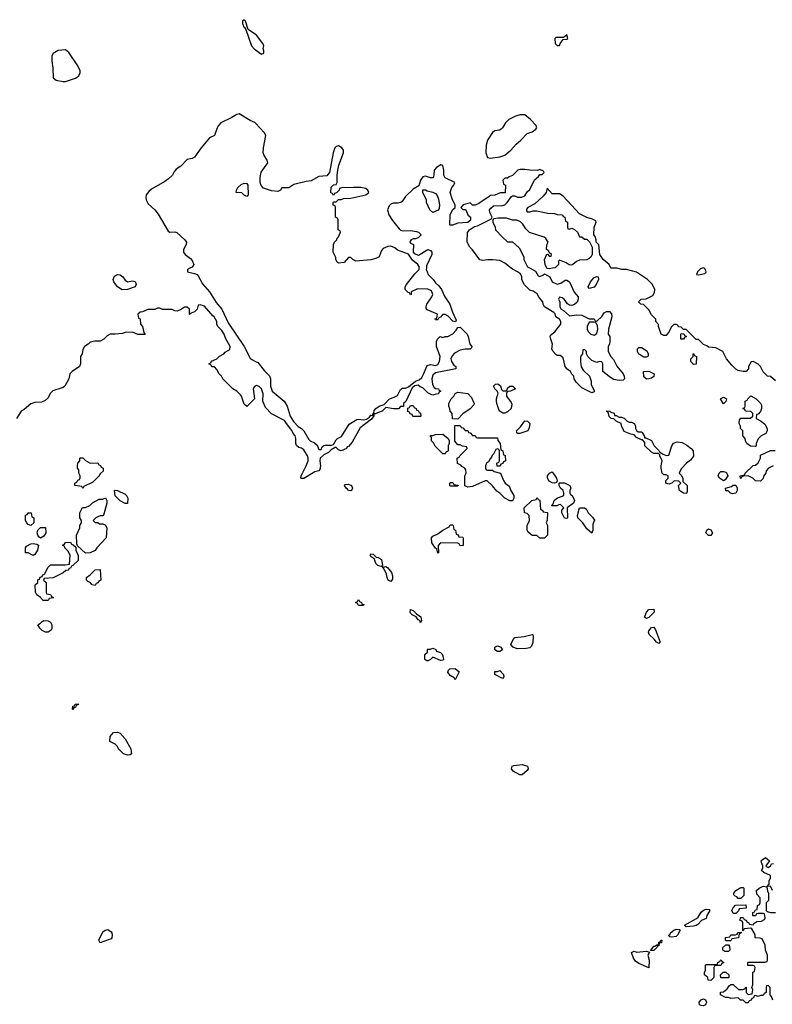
# Model space of a CAD drawing. Header units: inches. Extents: x 2601469 to 2753575, y 449403 to 582909.
# Tile 227 of 256: x 2658101 to 2664164, y 494074 to 502001. Entities that reach past the tile are written whole.
import ezdxf

# ---------------------------------------------------------------- set-up
doc = ezdxf.new("R2010")
doc.units = ezdxf.units.IN
doc.header["$MEASUREMENT"] = 0
for name, color, linetype in [('C6459', 7, 'Continuous'), ('C6469', 7, 'Continuous'), ('C6550', 7, 'Continuous'), ('C6560', 7, 'Continuous')]:
    doc.layers.add(name, color=color, linetype=linetype)

msp = doc.modelspace()

# ---------------------------------------------------------------- linework, layer by layer
at = {"layer": 'C6459', "color": 4, "elevation": 16}
for points in [[(2659472, 500000), (2659452, 499990), (2659452, 499970), (2659510, 499958), (2659530, 499950.5), (2659539.2, 499939.2), (2659573.5, 499873.5), (2659630, 499810.7), (2659685.1, 499725.1), (2659730, 499670.8), (2659781.4, 499561.4), (2659910, 499370.6), (2659957.1, 499277.1), (2659970, 499264.9), (2660000, 499250.4)], [(2660000, 499051.6), (2659991.6, 499048.4), (2659982, 499030), (2659991.6, 498948.4), (2659930, 498886), (2659910, 498906), (2659889.1, 498969.1), (2659880.2, 498980.2), (2659849.1, 499009.1), (2659818, 499030), (2659738, 499110), (2659728, 499130), (2659708, 499150), (2659690, 499186), (2659670, 499206), (2659650, 499206), (2659642, 499222), (2659627.3, 499227.3), (2659627.3, 499232.7), (2659642, 499238), (2659647.3, 499252.7), (2659690, 499272), (2659710, 499292), (2659746, 499310), (2659756.4, 499323.6), (2659794.6, 499345.4), (2659798, 499370), (2659758, 499438), (2659748.7, 499470), (2659730, 499498), (2659698, 499530), (2659688, 499550), (2659688, 499570), (2659668, 499610), (2659657.2, 499617.2), (2659590, 499694), (2659554, 499706), (2659538, 499702), (2659532, 499670), (2659510, 499648), (2659482, 499638), (2659470, 499628), (2659468, 499670), (2659450, 499688), (2659430, 499688), (2659395.3, 499664.7), (2659370, 499655.3), (2659350, 499658), (2659330, 499668), (2659252.7, 499667.3), (2659230, 499678), (2659210, 499678), (2659190, 499668), (2659132.7, 499667.3), (2659091.6, 499648.4), (2659072.7, 499647.3), (2659054, 499630), (2659058, 499598), (2659071.6, 499591.6), (2659074, 499550), (2659091.6, 499531.6), (2659102, 499482), (2659112.7, 499467.3), (2659052.7, 499467.3), (2659010, 499486), (2658950, 499482), (2658930, 499475.3), (2658870, 499469), (2658830, 499469), (2658804.5, 499455.5), (2658778, 499430), (2658750, 499413.2), (2658706, 499414), (2658670, 499406), (2658654, 499390), (2658622, 499370), (2658610, 499346), (2658604.7, 499310), (2658592, 499290), (2658591.3, 499230), (2658582.8, 499210), (2658524.7, 499170), (2658504.7, 499150), (2658496, 499110), (2658464.7, 499050), (2658450, 499039), (2658366.8, 499013.2), (2658347.5, 498992.5), (2658330, 498958), (2658305.4, 498934.6), (2658276.9, 498923.1), (2658222, 498918), (2658190, 498908.7), (2658136.8, 498863.2), (2658112, 498850), (2658076, 498790)]]:
    msp.add_lwpolyline(points, dxfattribs=at)
at = {"layer": 'C6459', "color": 4}
for points, elevation in [([(2658970, 499891), (2659010, 499899.1), (2659032.2, 499892.2), (2659040.7, 499870), (2659031, 499850), (2658970, 499829.2), (2658926.8, 499826.8), (2658888.7, 499850), (2658859, 499890), (2658854, 499910), (2658863.7, 499936.3), (2658890, 499950.8), (2658910, 499946.8), (2658931, 499930), (2658950, 499904.7)], 12), ([(2658670, 498432), (2658730, 498434), (2658738, 498418), (2658752.7, 498412.7), (2658758, 498398), (2658774, 498390), (2658772.7, 498367.3), (2658750, 498346), (2658736.9, 498323.1), (2658690, 498278), (2658618, 498242), (2658610, 498226), (2658602, 498242), (2658546, 498250), (2658546, 498270), (2658562, 498278), (2658570, 498294), (2658582, 498298), (2658587.3, 498312.7), (2658588, 498330), (2658578, 498350), (2658576.4, 498376.4), (2658566, 498390), (2658566, 498410), (2658568.4, 498431.6), (2658586, 498450), (2658586, 498470), (2658590, 498474), (2658610, 498474), (2658631.6, 498451.6)], 16), ([(2658710, 497954), (2658730, 497954), (2658743.6, 497943.6), (2658770, 497942), (2658790, 497934), (2658802, 497910), (2658798, 497830), (2658722, 497750), (2658710, 497728), (2658670, 497708), (2658630, 497706), (2658566, 497766), (2658560.4, 497780.4), (2658558, 497850), (2658586, 497910), (2658586, 497930), (2658598, 497950), (2658598, 497970), (2658586, 497990), (2658586, 498030), (2658607.3, 498072.7), (2658630, 498074), (2658666, 498090), (2658688.4, 498111.6), (2658740.4, 498139.6), (2658770, 498142), (2658791.6, 498151.6), (2658802, 498130), (2658802, 498110), (2658779.6, 498020.4), (2658772.7, 498007.3), (2658750, 498006), (2658730, 497998), (2658714, 497990), (2658694, 497970)], 16), ([(2658950, 498106), (2658910, 498128), (2658868.9, 498168.9), (2658866, 498210), (2658870, 498214), (2658890, 498212), (2658950, 498182), (2658962, 498170), (2658972, 498150), (2658970, 498106)], 16), ([(2658190, 497928), (2658170, 497938), (2658158, 497950), (2658148.7, 497970), (2658148, 498012), (2658162, 498018), (2658170, 498032), (2658194, 498030), (2658198, 497998), (2658214, 497990), (2658214, 497950)], 16), ([(2658270, 497828), (2658256.4, 497836.4), (2658248, 497850), (2658242, 497870), (2658246, 497890), (2658270, 497914), (2658310, 497914), (2658312, 497870), (2658296.9, 497843.1)], 16), ([(2658210, 497688), (2658170, 497708), (2658148, 497710), (2658148, 497750), (2658156.4, 497763.6), (2658190, 497782), (2658210, 497784.7), (2658239.6, 497779.6), (2658252, 497770), (2658244.7, 497730), (2658223.6, 497696.4)], 16), ([(2658290, 497326), (2658268.4, 497348.4), (2658238, 497370), (2658228.4, 497391.6), (2658226, 497450), (2658246, 497470), (2658247.3, 497492.7), (2658262, 497498), (2658267.3, 497512.7), (2658282, 497518), (2658288, 497532), (2658302, 497538), (2658330, 497594), (2658348.4, 497611.6), (2658467.3, 497612.7), (2658502, 497618), (2658508, 497690), (2658490, 497726), (2658466, 497750), (2658462, 497762), (2658446, 497770), (2658462, 497778), (2658470, 497792), (2658510, 497794), (2658518, 497778), (2658532.7, 497772.7), (2658554, 497754), (2658554, 497730), (2658572.7, 497687.3), (2658571.6, 497648.4), (2658530, 497606), (2658518, 497602), (2658510, 497586), (2658498, 497582), (2658494, 497570), (2658472.7, 497567.3), (2658451.6, 497548.4), (2658370, 497508), (2658298, 497502), (2658294, 497490), (2658314, 497470), (2658314, 497390), (2658318, 497378), (2658350, 497374), (2658358, 497358), (2658374, 497350), (2658370, 497346), (2658338, 497342), (2658330, 497326)], 16), ([(2658710, 497446), (2658686, 497450), (2658668.7, 497468.7), (2658650, 497478), (2658638, 497490), (2658638, 497510), (2658668.4, 497531.6), (2658710, 497572), (2658750, 497574), (2658754, 497490), (2658738, 497482), (2658732.7, 497467.3), (2658718, 497462)], 16), ([(2658310, 497069), (2658283.2, 497083.2), (2658263.1, 497103.1), (2658246, 497130), (2658270, 497142), (2658283.1, 497156.9), (2658296.4, 497163.6), (2658330, 497161), (2658350, 497151.3), (2658358.8, 497130), (2658361, 497099), (2658354.4, 497085.6), (2658330, 497069)], 16), ([(2658530, 496448), (2658526, 496450), (2658530, 496474), (2658542, 496478), (2658548.4, 496491.6), (2658574, 496494), (2658570, 496486), (2658558, 496482), (2658550, 496466), (2658538, 496462)], 16), ([(2658970, 496079), (2658938, 496090), (2658898, 496130), (2658888, 496150), (2658870, 496168), (2658828, 496190), (2658828.7, 496230), (2658858, 496262), (2658890, 496264.7), (2658910, 496258), (2658950.6, 496210.6), (2658996, 496130), (2659002, 496090), (2658990, 496082)], 16), ([(2658750, 494568), (2658738, 494590), (2658770, 494658), (2658790, 494671.3), (2658810, 494676), (2658838, 494658), (2658844.7, 494650), (2658846, 494630), (2658844.7, 494610), (2658838.8, 494601.2)], 16)]:
    msp.add_lwpolyline(points, close=True, dxfattribs=dict(at, elevation=elevation))
at = {"layer": 'C6469', "color": 4, "elevation": 16}
for points in [[(2661377.2, 500000), (2661376, 499990), (2661382.8, 499970), (2661391, 499950), (2661430.7, 499910.7), (2661450, 499882), (2661478, 499858), (2661498, 499830), (2661526, 499770), (2661566, 499710), (2661586.8, 499646.8), (2661616.9, 499583.1), (2661612, 499568), (2661590, 499575.3), (2661553.2, 499613.2), (2661530, 499628), (2661510, 499628), (2661490, 499606), (2661478, 499602), (2661470, 499586), (2661450, 499586), (2661448, 499592), (2661462, 499598), (2661466, 499630), (2661384.7, 499664.7), (2661376.4, 499676.4), (2661375.3, 499690), (2661382, 499710), (2661421.2, 499770), (2661429, 499790), (2661418, 499818), (2661390, 499832.7), (2661306.4, 499833.6), (2661254, 499810), (2661254, 499790), (2661250, 499786), (2661242, 499802), (2661230, 499806), (2661206, 499830), (2661206, 499850), (2661218, 499870), (2661284.2, 499955.8), (2661319, 499990), (2661320.5, 500000)], [(2662213.4, 500000), (2662256.9, 499976.9), (2662278, 499938), (2662290, 499934), (2662316.4, 499943.6), (2662330, 499954), (2662371.1, 499931.1), (2662392, 499890), (2662430, 499871.3), (2662460.2, 499879.8), (2662496.4, 499903.6), (2662510, 499904.7), (2662530, 499892), (2662568.5, 499808.5), (2662598.8, 499770), (2662600.7, 499750), (2662592.5, 499727.5), (2662570.5, 499709.5), (2662550, 499701.2), (2662530, 499702), (2662513.2, 499713.2), (2662488, 499750), (2662470, 499762), (2662450, 499766), (2662442, 499750), (2662452, 499730), (2662451.3, 499690), (2662462, 499670), (2662481, 499661), (2662530, 499618), (2662590, 499624.7), (2662630, 499621), (2662690, 499592), (2662730, 499592), (2662738, 499578), (2662750, 499574), (2662790, 499612), (2662810, 499642), (2662828.7, 499651.3), (2662851.6, 499651.6), (2662870, 499634), (2662871, 499610), (2662844.7, 499510), (2662842, 499470), (2662854, 499450), (2662854, 499410), (2662851.6, 499388.4), (2662842, 499370), (2662842, 499330), (2662862, 499290), (2662885.4, 499265.4), (2662911.1, 499211.1), (2662962, 499150), (2662972, 499130), (2662974, 499110), (2662962, 499098), (2662930, 499095.3), (2662885.2, 499105.2), (2662850, 499128), (2662798, 499170), (2662798, 499230), (2662790, 499246), (2662770, 499248), (2662750, 499242), (2662710, 499258), (2662678, 499290), (2662666, 499310), (2662666, 499330), (2662650, 499346), (2662638, 499342), (2662634, 499310), (2662623.6, 499296.4), (2662619.6, 499280.4), (2662618, 499250), (2662625.4, 499205.4), (2662639.6, 499179.6), (2662690.9, 499130.9), (2662704.7, 499090), (2662705.4, 499065.4), (2662730, 499014), (2662730, 499006), (2662710, 498998), (2662630, 499038), (2662583.1, 499083.1), (2662568, 499110), (2662566, 499130), (2662550, 499146), (2662538, 499170), (2662509.3, 499189.3), (2662495.3, 499210), (2662479, 499279), (2662456.4, 499296.4), (2662430, 499298), (2662423.1, 499303.1), (2662398, 499330), (2662388.9, 499348.9), (2662393.2, 499390), (2662379, 499430), (2662375.3, 499450), (2662378, 499462), (2662412, 499488), (2662459.3, 499550), (2662461.2, 499570), (2662449.4, 499589.4), (2662419, 499610), (2662413.6, 499633.6), (2662404.7, 499644.7), (2662328.9, 499688.9), (2662318, 499710), (2662315.3, 499730), (2662284.7, 499764.7), (2662270, 499795.3), (2662236.5, 499816.5), (2662210, 499824), (2662167, 499867), (2662146.8, 499906.8), (2662145.2, 499930), (2662135.5, 499955.5), (2662112.5, 499972.5), (2662070, 499993.2), (2662061.5, 500000)], [(2662392.7, 500000), (2662370, 499995.3), (2662350, 499998), (2662349, 500000)], [(2664190, 499094), (2664150, 499128), (2664126, 499130), (2664090, 499166), (2664068.9, 499208.9), (2664048.9, 499228.9), (2664010, 499248), (2663992.7, 499247.3), (2663972, 499210), (2663972, 499190), (2663954, 499170), (2663930, 499168.7), (2663890, 499178), (2663870, 499188.7), (2663838.6, 499218.6), (2663794, 499270), (2663766, 499330), (2663710, 499358), (2663650, 499366), (2663636.4, 499376.4), (2663610, 499386), (2663570, 499426), (2663550, 499426), (2663470, 499506), (2663450, 499506), (2663430, 499526), (2663407.3, 499527.3), (2663402, 499542), (2663390, 499546), (2663370, 499546), (2663350, 499526), (2663334, 499490), (2663310, 499458), (2663290, 499458), (2663270, 499468), (2663248, 499530), (2663247.3, 499547.3), (2663226, 499570), (2663226, 499590), (2663190, 499626), (2663170, 499666), (2663146, 499690), (2663127.3, 499707.3), (2663106, 499710), (2663086, 499730), (2663108.4, 499751.6), (2663147.3, 499752.7), (2663200.4, 499779.6), (2663216.4, 499803.6), (2663218, 499830), (2663198, 499870), (2663158, 499910), (2663069.1, 499969.1), (2662990, 499989), (2662951.1, 499988.9), (2662912.9, 500000)], [(2663598.4, 500000), (2663585.1, 499994.9), (2663561, 499970), (2663554, 499950), (2663570, 499947.3), (2663621.5, 499958.5), (2663631.8, 499968.2), (2663626.6, 499990), (2663615.1, 500000)], [(2660000, 499250.4), (2660020.5, 499240.5), (2660070, 499178), (2660113.7, 499133.7), (2660122.8, 499110), (2660122, 499050), (2660136.3, 499010), (2660231, 498930), (2660254.8, 498890), (2660281, 498810), (2660306, 498766), (2660345.3, 498725.3), (2660371, 498710), (2660390.5, 498690.5), (2660430, 498622), (2660442, 498610), (2660475.3, 498595.3), (2660496.9, 498576.9), (2660510, 498542), (2660530, 498542), (2660538, 498562), (2660550, 498572), (2660564, 498576), (2660610, 498576), (2660630, 498582), (2660650, 498618), (2660662, 498630), (2660694, 498646), (2660756.4, 498743.6), (2660818, 498782), (2660830, 498786), (2660870, 498780.7), (2660895.3, 498784.7), (2660919.3, 498800.7), (2660930, 498816), (2660946, 498814), (2660946, 498826), (2660956.4, 498843.6), (2660955.3, 498850), (2660970, 498871), (2660998, 498890), (2661038, 498902), (2661079, 498950), (2661118.4, 498961.6), (2661144.1, 498975.9), (2661170, 499024.7), (2661186, 499034), (2661210, 499034.8), (2661233.6, 499046.4), (2661289, 499090), (2661319.5, 499100.5), (2661339.5, 499120.5), (2661354, 499146), (2661383.2, 499216.8), (2661410, 499226), (2661450, 499216), (2661470, 499224.7), (2661483.7, 499250), (2661489.3, 499289.3), (2661458, 499370), (2661458, 499410), (2661466, 499430), (2661488.4, 499451.6), (2661510, 499442), (2661528.9, 499451.1), (2661550, 499451.3), (2661590, 499471.3), (2661618.6, 499501.4), (2661630, 499522), (2661650, 499524.7), (2661706, 499470), (2661714.8, 499450), (2661728.5, 499388.5), (2661744, 499370), (2661739.9, 499360.1), (2661730, 499347.3), (2661690, 499349.5), (2661650, 499339.5), (2661604.9, 499315.1), (2661584, 499296), (2661574.8, 499270), (2661578.8, 499250), (2661599.6, 499219.6), (2661614, 499210), (2661614, 499190), (2661450, 499158), (2661430, 499138), (2661421, 499110), (2661425.4, 499065.4), (2661439.6, 499039.6), (2661450, 499032), (2661474, 499030), (2661478, 499018), (2661494, 499010), (2661478, 499002), (2661474, 498990), (2661452.7, 498987.3), (2661430, 498978), (2661420.4, 498980.4), (2661390, 498998), (2661350, 499038), (2661326, 499046), (2661310, 499058), (2661285.4, 499054.6), (2661262.8, 499037.2), (2661212.7, 498927.3), (2661194, 498910), (2661192.7, 498887.3), (2661170, 498886), (2661152, 498868), (2661111.6, 498868.4), (2661050, 498878), (2661022, 498850), (2660982.8, 498837.2), (2660967.3, 498827.3), (2660952.7, 498827.3), (2660952.7, 498812.7), (2660934.4, 498785.6), (2660844.5, 498715.5), (2660779.8, 498600.2), (2660750, 498566), (2660738, 498562), (2660734, 498550), (2660690, 498529), (2660670, 498538), (2660650, 498558), (2660643.6, 498556.4), (2660610, 498538), (2660590, 498515.3), (2660550, 498498), (2660521, 498470), (2660518.8, 498450), (2660524.4, 498410), (2660519, 498381), (2660510.5, 498369.5), (2660478.8, 498361.2), (2660390, 498308), (2660370, 498306), (2660366, 498310), (2660368, 498330), (2660408.7, 498410), (2660424, 498450), (2660425.2, 498470), (2660419.3, 498490), (2660390, 498537.2), (2660371.7, 498551.7), (2660350, 498558), (2660331.8, 498571.8), (2660324.5, 498590), (2660326, 498630), (2660319.3, 498650), (2660303.7, 498670), (2660293.8, 498693.8), (2660249.5, 498749.5), (2660234.8, 498774.8), (2660129.1, 498829.1), (2660080.2, 498880.2), (2660059, 498930), (2660062, 498990), (2660048.7, 499030), (2660030, 499048.7), (2660010, 499055.3), (2660000, 499051.6)], [(2664170, 498408), (2664134, 498390), (2664114, 498370), (2664112, 498350), (2664092.7, 498327.3), (2664091.6, 498308.4), (2664070, 498286), (2664030, 498288), (2664006, 498310), (2663970, 498328), (2663932.7, 498327.3), (2663918, 498322), (2663914, 498310), (2663908, 498308), (2663906, 498330), (2663942, 498338), (2663946, 498350), (2664008.9, 498411.1), (2664030, 498414), (2664050, 498434), (2664068, 498470), (2664070, 498494), (2664150, 498532), (2664187.3, 498532.7)], [(2664166, 494990), (2664150, 495026), (2664122, 495022), (2664138, 495042), (2664139, 495070), (2664149, 495090), (2664148.7, 495110), (2664094.6, 495134.6), (2664078, 495150), (2664088, 495170), (2664088, 495190), (2664076.4, 495216.4), (2664075.3, 495230), (2664082, 495238), (2664110, 495256), (2664142, 495230), (2664111.3, 495190), (2664119.6, 495179.6), (2664130, 495176), (2664148.7, 495190), (2664156.4, 495203.6), (2664172.9, 495207.1)], [(2664167.3, 494107.3), (2664156.4, 494136.4), (2664146, 494150), (2664146, 494210), (2664130, 494226), (2664118, 494222), (2664114, 494210), (2664114, 494170), (2664098, 494162), (2664090, 494146), (2664070, 494146), (2664050, 494138), (2664030, 494146), (2664018, 494142), (2664012.7, 494127.3), (2663998, 494122), (2663992.7, 494107.3), (2663978, 494102), (2663970, 494086), (2663950, 494086), (2663930, 494106), (2663908.4, 494108.4), (2663890, 494126), (2663830, 494122), (2663810, 494129), (2663786, 494130), (2663748, 494150), (2663747.3, 494172.7), (2663770, 494174), (2663800.4, 494199.6), (2663816.4, 494223.6), (2663830, 494234), (2663850, 494234), (2663892.7, 494192.7), (2663927.3, 494192.7), (2663942, 494198), (2663950, 494214), (2663954, 494210), (2663954, 494170), (2663970, 494154), (2664002, 494158), (2664006, 494190), (2663998, 494210), (2664006, 494230), (2664006, 494334), (2664022, 494338), (2664026, 494370), (2664022, 494382), (2664010, 494386), (2663967.3, 494387.3), (2663966, 494410), (2663970, 494414), (2664107.3, 494412.7), (2664122, 494418), (2664126, 494430), (2664126, 494470), (2664108, 494510), (2664106, 494550), (2664082, 494602), (2664067.3, 494607.3), (2664026, 494610), (2664026, 494630), (2664018, 494650), (2664000.4, 494680.4), (2663990, 494688), (2663938, 494682), (2663930, 494666), (2663926, 494666), (2663926, 494730), (2663922, 494742), (2663906, 494750), (2663907.3, 494772.7), (2663930, 494774), (2663938, 494758), (2663952.7, 494752.7), (2663958, 494738), (2663974, 494730), (2663978, 494718), (2664010, 494714), (2664016.4, 494723.6), (2664040.4, 494739.6), (2664076.4, 494743.6), (2664102, 494758), (2664106, 494770), (2664102, 494802), (2664090, 494806), (2664050, 494806), (2664038, 494802), (2664030, 494786), (2664010, 494786), (2664006, 494790), (2664007.3, 494812.7), (2664022, 494818), (2664030, 494834), (2664042, 494838), (2664046, 494870), (2664062, 494878), (2664066, 494890), (2664066, 494930), (2664040.4, 494960.4), (2664038, 494990), (2664058, 495010), (2664090, 495024.7), (2664119.6, 495019.6), (2664125.4, 494985.4), (2664134, 494970), (2664134, 494910), (2664114, 494890), (2664114, 494830), (2664122, 494822), (2664150, 494814), (2664190, 494814)]]:
    msp.add_lwpolyline(points, dxfattribs=at)
for points in [[(2662690, 499838), (2662682, 499850), (2662699, 499890), (2662710, 499904.7), (2662730, 499924.7), (2662750, 499934.8), (2662762, 499930), (2662762.8, 499910), (2662746, 499870), (2662730, 499849)], [(2662730, 499566), (2662690, 499566), (2662672, 499530), (2662672, 499510), (2662682, 499490), (2662702, 499470), (2662730, 499462), (2662750, 499474), (2662758, 499510), (2662756.4, 499536.4), (2662742, 499562)], [(2663450, 499428), (2663428, 499430), (2663426, 499470), (2663430, 499474), (2663452.7, 499472.7), (2663458, 499458), (2663474, 499450), (2663458, 499442)], [(2663130, 499284), (2663090, 499308.7), (2663079, 499330), (2663078, 499350), (2663083.1, 499356.9), (2663090, 499362), (2663110, 499362), (2663154.4, 499334.4), (2663164.7, 499310), (2663163.6, 499296.4), (2663162, 499290), (2663150, 499284)], [(2663530, 499226), (2663508.9, 499248.9), (2663508.9, 499271.1), (2663526, 499290), (2663526, 499310), (2663530, 499314), (2663538, 499298), (2663554, 499290), (2663550, 499228)], [(2663150, 499108), (2663130, 499126), (2663126, 499170), (2663170, 499172), (2663211.3, 499150), (2663210.7, 499129.3), (2663190, 499115.3), (2663170, 499108.7)], [(2661992.7, 499012.7), (2662026, 499014), (2662030, 499034), (2662050, 499051.3), (2662074, 499050), (2662094, 499030), (2662054, 499010), (2662032, 499008), (2662022, 498998), (2662022.8, 498970), (2662059.3, 498919.3), (2662064.9, 498904.9), (2662060.5, 498870), (2662030, 498843.7), (2662010, 498832.3), (2661992.9, 498832.9), (2661969.2, 498849.2), (2661962, 498862), (2661944, 498910), (2661941.2, 498930), (2661941.2, 498950), (2661954.6, 498994.6), (2661948.7, 499010), (2661929, 499030), (2661919, 499050), (2661933.6, 499066.4), (2661952, 499070), (2661974.4, 499054.4), (2661983.6, 499023.6)], [(2661630, 498786), (2661587.3, 498787.3), (2661586, 498830), (2661568.4, 498848.4), (2661567.3, 498867.3), (2661558, 498890), (2661558, 498910), (2661578, 498950), (2661598, 498970), (2661608.7, 498991.3), (2661630, 499002), (2661710, 498991.3), (2661739.8, 498959.8), (2661762, 498910), (2661759.6, 498900.4), (2661730, 498868), (2661671.6, 498828.4)], [(2663770, 498908), (2663748, 498950), (2663770, 498962), (2663794, 498950), (2663790, 498926)], [(2664030, 498566), (2663988.4, 498568.4), (2663958, 498590), (2663948, 498610), (2663946, 498630), (2663926, 498650), (2663926, 498690), (2663908, 498710), (2663907.3, 498727.3), (2663898, 498750), (2663900.4, 498779.6), (2663910, 498794), (2663987.3, 498792.7), (2664006, 498810), (2664006, 498830), (2663990, 498846), (2663948.4, 498848.4), (2663942, 498862), (2663926, 498870), (2663942, 498878), (2663946, 498890), (2663946, 498930), (2663962, 498938), (2663966, 498950), (2663990, 498972), (2664034, 498950), (2664070, 498914), (2664076.9, 498896.9), (2664078, 498870), (2664070, 498846), (2664050, 498826), (2664038, 498822), (2664034, 498790), (2664074, 498770), (2664103.6, 498743.6), (2664122, 498710), (2664122, 498690), (2664111.1, 498668.9), (2664074, 498650), (2664050, 498626), (2664034, 498590), (2664034, 498570)], [(2661330, 498806), (2661267.3, 498807.3), (2661262, 498822), (2661247.3, 498827.3), (2661242, 498842), (2661227.3, 498847.3), (2661227.3, 498872.7), (2661242, 498878), (2661250, 498894), (2661270, 498894), (2661278, 498878), (2661294, 498870), (2661298, 498858), (2661310, 498854), (2661318, 498838), (2661330, 498834), (2661334, 498810)], [(2662894, 498814), (2662906, 498814), (2662930, 498802), (2662950, 498802), (2662970, 498792), (2662994, 498770), (2663010, 498762), (2663030, 498762), (2663051.3, 498751.3), (2663062, 498730), (2663062, 498710), (2663070, 498694), (2663083.6, 498683.6), (2663110, 498682), (2663116.9, 498676.9), (2663134, 498646), (2663134, 498634), (2663146, 498634), (2663190, 498612), (2663212, 498570), (2663254, 498530), (2663258, 498518), (2663283.6, 498503.6), (2663310, 498492), (2663330, 498494), (2663354, 498570), (2663369.2, 498590.8), (2663397.2, 498602.8), (2663438, 498598), (2663476.7, 498576.7), (2663511, 498550), (2663526.8, 498530), (2663530, 498488), (2663506.4, 498453.6), (2663472, 498430), (2663430, 498386), (2663414, 498350), (2663430, 498334), (2663442, 498310), (2663442, 498282), (2663478, 498250), (2663478, 498202), (2663474, 498186), (2663470, 498186), (2663450, 498188.7), (2663415.3, 498210), (2663408, 498250), (2663426, 498270), (2663410, 498286), (2663372.7, 498287.3), (2663354, 498270), (2663330, 498262), (2663306, 498270), (2663306, 498290), (2663326, 498310), (2663326, 498330), (2663310, 498338), (2663290, 498338), (2663278, 498350), (2663268.7, 498390), (2663268.7, 498410), (2663278, 498450), (2663258, 498490), (2663258, 498498), (2663247.3, 498507.3), (2663208.9, 498508.9), (2663190, 498518), (2663138, 498570), (2663136.4, 498596.4), (2663118, 498618), (2663110, 498618), (2663070, 498638), (2663050, 498658), (2663023.1, 498663.1), (2662970, 498686), (2662948, 498730), (2662946, 498750), (2662906, 498770), (2662888, 498788), (2662866, 498790), (2662850, 498806), (2662842, 498842), (2662830, 498846), (2662830, 498852), (2662854, 498850), (2662862, 498842), (2662890, 498832)], [(2661690, 498694), (2661710, 498694), (2661718, 498678), (2661730, 498674), (2661750, 498654), (2661770, 498654), (2661778, 498638), (2661790, 498634), (2661950, 498634), (2661952.7, 498612.7), (2661972, 498590), (2661978, 498538), (2661994, 498530), (2661998, 498498), (2662011.6, 498491.6), (2662014, 498450), (2661998, 498442), (2661992.7, 498427.3), (2661978, 498422), (2661972.7, 498407.3), (2661947.3, 498407.3), (2661946, 498430), (2661962, 498438), (2661966, 498450), (2661966, 498530), (2661962, 498542), (2661950, 498546), (2661938, 498542), (2661918, 498502), (2661906.4, 498493.6), (2661902, 498478), (2661890, 498466), (2661878, 498442), (2661862, 498430), (2661854, 498410), (2661854, 498390), (2661858, 498378), (2661870, 498374), (2661910, 498374), (2661923.6, 498363.6), (2661974, 498350), (2661998, 498290), (2662012, 498270), (2662045.4, 498245.4), (2662058, 498210), (2662082, 498170), (2662082, 498150), (2662070, 498128), (2662050, 498128), (2662008.9, 498148.9), (2661968, 498190), (2661945.6, 498205.6), (2661910, 498248), (2661867.3, 498287.3), (2661850, 498288), (2661750, 498244), (2661710, 498238), (2661687.3, 498247.3), (2661688, 498330), (2661698, 498350), (2661696.4, 498376.4), (2661686, 498390), (2661663.1, 498403.1), (2661654.6, 498414.6), (2661628.9, 498428.9), (2661626, 498470), (2661642, 498478), (2661646, 498490), (2661706, 498550), (2661702, 498562), (2661668.4, 498568.4), (2661650, 498578), (2661630, 498578), (2661607.3, 498607.3), (2661607.3, 498732.7), (2661650, 498734), (2661658, 498718), (2661670, 498714)], [(2662130, 498669.2), (2662108, 498670), (2662104, 498690), (2662135.8, 498724.2), (2662169.4, 498770.6), (2662192, 498770), (2662211.3, 498750), (2662204.7, 498715.3), (2662194, 498690)], [(2661510, 498506), (2661448.9, 498568.9), (2661434.6, 498594.6), (2661418, 498610), (2661418, 498638), (2661410, 498646), (2661410, 498654), (2661430, 498654), (2661450, 498662), (2661510, 498664.7), (2661554, 498630), (2661562, 498610), (2661562, 498590), (2661554, 498570), (2661552.7, 498532.7), (2661550, 498526), (2661538, 498522), (2661530, 498506)], [(2662410, 498269), (2662390, 498273.2), (2662366.3, 498286.3), (2662354, 498310), (2662354, 498330), (2662360.2, 498339.8), (2662369.4, 498350.6), (2662390, 498361), (2662424.9, 498310), (2662432, 498288), (2662424.7, 498275.3)], [(2663770, 498288), (2663738, 498310), (2663729.1, 498329.1), (2663735.3, 498350), (2663750, 498364.7), (2663770, 498364.7), (2663790, 498358), (2663798, 498350), (2663804.7, 498330), (2663783.6, 498296.4)], [(2660770, 498209.2), (2660748.7, 498210), (2660742, 498222), (2660730, 498228.7), (2660718, 498250), (2660722, 498258), (2660750, 498262), (2660774, 498250), (2660782, 498230), (2660774, 498210)], [(2661570, 498246), (2661566, 498250), (2661566, 498270), (2661570, 498274), (2661590, 498274), (2661598, 498258), (2661630, 498254), (2661634, 498250), (2661630, 498246)], [(2662510, 497986), (2662488.9, 497988.9), (2662468, 498030), (2662468, 498052), (2662486, 498070), (2662458, 498098), (2662443.6, 498096.4), (2662427.3, 498087.3), (2662390, 498086), (2662386, 498090), (2662398, 498102), (2662408, 498130), (2662428, 498150), (2662486, 498170), (2662486, 498190), (2662478, 498210), (2662458, 498230), (2662448, 498250), (2662448, 498272), (2662491.1, 498271.1), (2662534, 498250), (2662542, 498230), (2662534, 498210), (2662534, 498190), (2662538, 498178), (2662551.6, 498171.6), (2662571.3, 498131.3), (2662562, 498110), (2662512, 498070), (2662514, 497990)], [(2663843.1, 498183.1), (2663826, 498190), (2663807.3, 498207.3), (2663788.4, 498208.4), (2663786, 498230), (2663836.4, 498243.6), (2663850, 498254), (2663870, 498254), (2663882, 498230), (2663882, 498210), (2663870, 498188.7)], [(2662330, 497826), (2662290, 497828), (2662267.3, 497847.3), (2662228.4, 497848.4), (2662196.4, 497876.4), (2662188, 497890), (2662188.7, 497930), (2662208, 497970), (2662206, 498010), (2662190, 498026), (2662168, 498030), (2662166, 498070), (2662226, 498130), (2662262, 498138), (2662270, 498154), (2662278, 498138), (2662291.6, 498131.6), (2662298, 498058), (2662312.7, 498052.7), (2662318, 498038), (2662350, 498034), (2662354, 498030), (2662351.6, 497971.6), (2662342, 497950), (2662352, 497930), (2662352, 497850)], [(2662710, 497868), (2662670, 497902), (2662638, 497950), (2662598, 497990), (2662595.3, 498010), (2662610, 498072), (2662650, 498072), (2662663.6, 498063.6), (2662682, 498030), (2662716.9, 497996.9), (2662731.6, 497971.6), (2662719.6, 497940.4), (2662718, 497890)], [(2661650, 497766), (2661642, 497782), (2661630, 497786), (2661492, 497788), (2661472.7, 497767.3), (2661474, 497710), (2661470, 497706), (2661462, 497742), (2661450, 497746), (2661422, 497790), (2661418, 497830), (2661430, 497842), (2661470, 497862), (2661510, 497892), (2661562, 497918), (2661570, 497934), (2661590, 497934), (2661594, 497930), (2661598, 497898), (2661611.6, 497891.6), (2661618, 497858), (2661632.7, 497852.7), (2661638, 497838), (2661670, 497834), (2661674, 497830), (2661672.7, 497767.3)], [(2663650, 497848), (2663628.7, 497870), (2663638, 497890), (2663650, 497902), (2663670, 497894), (2663682, 497870), (2663670, 497848)], [(2661010, 497599), (2660986, 497606), (2660970, 497624), (2660958.6, 497658.6), (2660930, 497678), (2660925.2, 497690), (2660930, 497702), (2660950, 497698.8), (2660974, 497674), (2660991.3, 497670), (2661014.6, 497654.6), (2661024.7, 497610), (2661019.8, 497600.2)], [(2661090, 497477.2), (2661069.7, 497489.7), (2661060.9, 497510), (2661056.6, 497536.6), (2661038.6, 497578.6), (2661022, 497598), (2661034, 497594), (2661050, 497598.8), (2661064.7, 497590), (2661096, 497550), (2661104, 497524), (2661104, 497496)], [(2660830, 497286), (2660822, 497302), (2660806, 497310), (2660822, 497318), (2660830, 497334), (2660838, 497318), (2660854, 497310), (2660858, 497298), (2660872.7, 497292.7), (2660870, 497286)], [(2661330, 497146), (2661324, 497164), (2661310, 497169.2), (2661294.6, 497194.6), (2661262, 497210), (2661250, 497222), (2661246.6, 497230), (2661250, 497252), (2661270, 497244.7), (2661296.8, 497216.8), (2661333.7, 497193.7), (2661338, 497162)], [(2663150, 497179), (2663135.3, 497190), (2663150, 497232), (2663170, 497252), (2663210, 497254), (2663212, 497230), (2663170, 497188.7)], [(2662110, 496936), (2662075.3, 496950), (2662059, 496970), (2662076, 497010), (2662090, 497026.8), (2662165.4, 497034.6), (2662230.8, 497050.8), (2662234, 497050), (2662238, 497038), (2662234.4, 496985.6), (2662223.5, 496956.5), (2662210, 496944), (2662182, 496938)], [(2663250, 496978), (2663230, 496988.7), (2663213.2, 497013.2), (2663172.5, 497052.5), (2663166.6, 497070), (2663170, 497082), (2663190, 497106.8), (2663210, 497111), (2663222, 497090), (2663262, 496990)], [(2661950, 496914), (2661930, 496928.7), (2661929.3, 496950), (2661950, 496959.1), (2661972.3, 496952.3), (2661978, 496950), (2661990, 496929), (2661970, 496914)], [(2661490, 496842.7), (2661430, 496868), (2661410, 496848.7), (2661390, 496838), (2661380.4, 496840.4), (2661366, 496850), (2661366, 496890), (2661386, 496910), (2661386, 496930), (2661390, 496934), (2661410, 496934), (2661430, 496942), (2661454, 496930), (2661458, 496918), (2661490, 496906), (2661506, 496890), (2661513.4, 496866.6), (2661514, 496850), (2661510, 496844)], [(2661610, 496686), (2661602, 496702), (2661570, 496722), (2661550, 496748), (2661554.6, 496765.4), (2661565.6, 496774.4), (2661610, 496778), (2661642, 496750)], [(2661990, 496698), (2661930, 496728), (2661930, 496754), (2661950, 496754), (2661970, 496762), (2661998, 496730), (2662002, 496710)], [(2662130, 495921.2), (2662075.3, 495950), (2662062, 495970), (2662068.9, 495991.1), (2662083.2, 495996.8), (2662150, 496005.5), (2662191.8, 495991.8), (2662197.1, 495970), (2662190, 495957.2), (2662150, 495922.7)], [(2663890, 494926), (2663878, 494938), (2663864, 494944), (2663855.3, 494955.3), (2663854, 494970), (2663870, 494990.6), (2663910, 495014.8), (2663930, 495014), (2663934, 495010), (2663934, 494950), (2663910, 494926)], [(2663470, 494698), (2663458, 494710), (2663554.6, 494765.4), (2663565.6, 494774.4), (2663590, 494814.8), (2663610, 494830.7), (2663630, 494838.8), (2663656, 494836), (2663662, 494830), (2663638, 494790), (2663630, 494766), (2663594, 494750), (2663563.6, 494716.4), (2663550, 494708.7), (2663530, 494702)], [(2663850, 494806), (2663838, 494830), (2663848, 494850), (2663868.7, 494871.3), (2663950, 494874), (2663952.7, 494847.3), (2663898, 494842), (2663892.7, 494827.3), (2663870, 494806)], [(2663354, 494614), (2663338, 494618), (2663328.7, 494628.7), (2663341.2, 494638.8), (2663344.5, 494650), (2663370, 494672.2), (2663390, 494679.1), (2663416.9, 494676.9), (2663422, 494670), (2663401, 494630), (2663390, 494619)], [(2663186, 494506), (2663186, 494510), (2663210, 494542), (2663218, 494542), (2663234, 494554), (2663246, 494554), (2663250, 494574), (2663262, 494578), (2663266, 494590), (2663274, 494590), (2663272, 494570), (2663254, 494566), (2663250, 494546), (2663238, 494542), (2663234, 494530), (2663210, 494506)], [(2663790, 494586), (2663786, 494590), (2663787.3, 494612.7), (2663822, 494618), (2663830, 494632), (2663867.3, 494632.7), (2663882, 494638), (2663888.4, 494651.6), (2663914, 494654), (2663910, 494646), (2663898, 494642), (2663891.1, 494608.9), (2663838, 494602), (2663830, 494586)], [(2663170, 494368.7), (2663090, 494402.9), (2663062.5, 494422.5), (2663045.1, 494445.1), (2663030, 494491.3), (2663050, 494500.7), (2663070, 494494), (2663150, 494502), (2663174, 494494), (2663162, 494470), (2663171.6, 494428.4)], [(2663810, 494498), (2663780.4, 494500.4), (2663766, 494510), (2663766, 494530), (2663790, 494554), (2663810, 494554), (2663819.6, 494539.6), (2663822, 494510)], [(2663670, 494266), (2663647.3, 494267.3), (2663646, 494290), (2663618, 494310), (2663618, 494330), (2663626, 494350), (2663626, 494390), (2663630, 494394), (2663710, 494394), (2663722, 494398), (2663726, 494410), (2663742, 494418), (2663746, 494430), (2663751.6, 494431.6), (2663758, 494418), (2663774, 494410), (2663758, 494402), (2663750, 494386), (2663710, 494386), (2663698, 494382), (2663694, 494370), (2663694, 494290)], [(2663810, 494286), (2663748.4, 494288.4), (2663746, 494310), (2663767.3, 494332.7), (2663790, 494334), (2663814, 494310), (2663814, 494290)], [(2663610, 494062.7), (2663590, 494064), (2663578, 494070), (2663575.3, 494090), (2663590, 494111.3), (2663610, 494118.8), (2663624.7, 494110), (2663634, 494090), (2663624.7, 494070)]]:
    msp.add_lwpolyline(points, close=True, dxfattribs=at)
at = {"layer": 'C6550', "color": 4, "elevation": 16}
for points in [[(2660000, 501882.8), (2659942, 501922), (2659921.2, 501990), (2659910, 502001.2), (2659896, 501990), (2659894.8, 501970), (2659910, 501938), (2659916, 501936), (2659922.8, 501922.8), (2659967.7, 501790), (2659990, 501766.8), (2660000, 501759.8)], [(2660000, 501168.1), (2659994.2, 501174.2), (2659958, 501190), (2659870, 501244), (2659850, 501239), (2659810, 501212.7), (2659722.8, 501170), (2659702.8, 501150), (2659691, 501130), (2659670.8, 501069.2), (2659630, 501049), (2659562.8, 500970), (2659510, 500895.3), (2659490, 500884), (2659450, 500875.3), (2659398.4, 500821.6), (2659362.5, 500797.5), (2659344.5, 500775.5), (2659331.3, 500750), (2659299.9, 500720.1), (2659270, 500697.2), (2659162.6, 500637.4), (2659141.5, 500618.5), (2659120.4, 500590), (2659117, 500570), (2659121.1, 500550), (2659137.4, 500517.4), (2659190.2, 500470.2), (2659215.8, 500435.8), (2659298, 500298), (2659310, 500290.5), (2659350, 500294), (2659367.5, 500287.5), (2659431.3, 500230), (2659444.7, 500210), (2659441, 500190), (2659420.7, 500150), (2659422, 500130), (2659434.8, 500110), (2659477.6, 500077.6), (2659490, 500062.8), (2659503, 500030), (2659490, 500009), (2659472, 500000)]]:
    msp.add_lwpolyline(points, dxfattribs=at)
for points in [[(2658470, 501759), (2658410, 501754), (2658370.9, 501729.1), (2658361, 501710), (2658358.8, 501670), (2658367.3, 501610), (2658370, 501534), (2658394.4, 501514.4), (2658450, 501502.8), (2658470, 501504), (2658550, 501530.8), (2658574.2, 501545.8), (2658589.2, 501570), (2658589.2, 501590), (2658569.3, 501630), (2658498, 501738)], [(2659930, 500578), (2659910, 500588), (2659890, 500608), (2659846, 500610), (2659848, 500630), (2659858, 500650), (2659885.2, 500674.8), (2659910, 500684.7), (2659930, 500682), (2659938, 500670), (2659942, 500590)]]:
    msp.add_lwpolyline(points, close=True, dxfattribs=at)
at = {"layer": 'C6560', "color": 4, "elevation": 16}
for points in [[(2660000, 501759.8), (2660050, 501724.7), (2660067.3, 501732.7), (2660068, 501750), (2660062, 501770), (2660068.7, 501790), (2660059, 501810), (2660010, 501876), (2660000, 501882.8)], [(2661320.5, 500000), (2661322, 500010), (2661308.7, 500030), (2661266.3, 500066.3), (2661234, 500114), (2661145.6, 500145.6), (2661123.1, 500163.1), (2661090, 500178), (2661066, 500174), (2661030, 500158), (2661016.9, 500143.1), (2660999.8, 500100.2), (2660990.9, 500089.1), (2660970, 500079), (2660930, 500069), (2660810, 500058), (2660786, 500070), (2660770, 500086), (2660750, 500086), (2660714.4, 500045.6), (2660670, 500042), (2660658, 500050), (2660648, 500070), (2660647.3, 500087.3), (2660626, 500130), (2660628, 500190), (2660638, 500210), (2660655.3, 500230), (2660658, 500242), (2660670, 500254), (2660686, 500290), (2660682, 500302), (2660666, 500310), (2660666, 500390), (2660662, 500402), (2660646, 500410), (2660646, 500490), (2660642, 500502), (2660627.3, 500507.3), (2660626, 500530), (2660630, 500534), (2660650, 500534), (2660670, 500554), (2660690, 500554), (2660710, 500562), (2660770, 500564.7), (2660889.3, 500590.7), (2660913.2, 500610), (2660905.2, 500630), (2660890, 500640.9), (2660850, 500649.3), (2660790.7, 500649.3), (2660692.7, 500647.3), (2660678, 500642), (2660674, 500630), (2660652.7, 500607.3), (2660638, 500602), (2660630, 500586), (2660622, 500602), (2660608.4, 500608.4), (2660610, 500654), (2660628.4, 500671.6), (2660650, 500674), (2660658, 500690), (2660658, 500750), (2660664, 500790), (2660673.2, 500830), (2660709.3, 500930), (2660709.2, 500950), (2660697.2, 500970), (2660670, 500985.2), (2660650, 500981.2), (2660638.8, 500970), (2660626, 500930), (2660598, 500770), (2660576, 500744), (2660510, 500738), (2660450, 500704), (2660410, 500699), (2660310, 500675.3), (2660270, 500648.7), (2660212.7, 500647.3), (2660202, 500630), (2660181, 500619), (2660130, 500622), (2660065.3, 500645.3), (2660046.5, 500666.5), (2660039.6, 500690), (2660038.4, 500730), (2660047.5, 500772.5), (2660099, 500850), (2660094, 500870), (2660070, 500908), (2660062, 500930), (2660064, 500970), (2660082.7, 501070), (2660071.9, 501091.9), (2660000, 501168.1)], [(2662061.5, 500000), (2662010, 500041.2), (2661970, 500062), (2661910, 500069), (2661871.1, 500068.9), (2661830, 500062), (2661809.1, 500069.1), (2661750, 500148), (2661728, 500170), (2661706, 500210), (2661707.3, 500287.3), (2661726, 500310), (2661764, 500336), (2661790, 500342), (2661902, 500398), (2661906, 500410), (2661888.4, 500448.4), (2661886, 500470), (2661896.4, 500483.6), (2661918, 500502), (2661990, 500506), (2662010, 500511.3), (2662028.7, 500530), (2662062, 500578), (2662070, 500582), (2662090, 500582), (2662112.7, 500572.7), (2662130, 500572), (2662147.3, 500572.7), (2662170, 500582), (2662190, 500614), (2662210, 500634), (2662248.9, 500711.1), (2662280.4, 500739.6), (2662290, 500754), (2662310, 500754), (2662326, 500770), (2662322, 500782), (2662290, 500795.3), (2662272, 500788), (2662210, 500788.7), (2662170, 500795.3), (2662130, 500795.3), (2662114, 500790), (2662070, 500746), (2662043.6, 500736.4), (2662030, 500726), (2662010, 500726), (2661994, 500710), (2661998, 500678), (2662014, 500670), (2662012, 500608), (2661972.7, 500607.3), (2661930, 500588), (2661890, 500586), (2661883.6, 500576.4), (2661799.8, 500520.2), (2661770, 500508), (2661748.4, 500508.4), (2661730, 500526), (2661674, 500510), (2661654, 500490), (2661670, 500474), (2661690, 500474), (2661694, 500470), (2661712, 500430), (2661732, 500410), (2661731.6, 500388.4), (2661710, 500368), (2661630, 500362), (2661587.3, 500347.3), (2661570, 500346), (2661566, 500350), (2661568.9, 500431.1), (2661588, 500470), (2661608, 500490), (2661608, 500510), (2661588, 500550), (2661569, 500610), (2661582, 500650), (2661598, 500670), (2661606, 500690), (2661528.9, 500728.9), (2661518, 500750), (2661518, 500790), (2661510, 500826), (2661492.9, 500832.9), (2661458, 500810), (2661441, 500790), (2661438, 500750), (2661431.1, 500728.9), (2661410, 500728.7), (2661370, 500741.2), (2661350, 500737.2), (2661331, 500710), (2661316.9, 500663.1), (2661270, 500638), (2661210, 500578), (2661182, 500538), (2661170.7, 500529.3), (2661150, 500524), (2661110, 500524), (2661090, 500515.3), (2661078, 500502), (2661064, 500470), (2661075.5, 500430), (2661103.7, 500383.7), (2661156.8, 500316.8), (2661170, 500306.8), (2661190, 500301), (2661250, 500304.7), (2661296.9, 500296.9), (2661314, 500290), (2661332.7, 500272.7), (2661332.7, 500267.3), (2661310, 500246), (2661290, 500238), (2661270, 500238), (2661254, 500230), (2661244.7, 500215.3), (2661250, 500202), (2661274, 500190), (2661271.3, 500130), (2661278, 500118), (2661314.6, 500105.4), (2661390, 500151.3), (2661410, 500142), (2661422, 500130), (2661422, 500110), (2661379.6, 500020.4), (2661377.2, 500000)], [(2662912.9, 500000), (2662910, 500000.9), (2662862, 500002), (2662849, 500030), (2662802, 500070), (2662775.3, 500110), (2662767.3, 500187.3), (2662746, 500210), (2662746, 500230), (2662736.4, 500256.4), (2662726, 500270), (2662728, 500330), (2662746, 500370), (2662742, 500382), (2662716.4, 500396.4), (2662670, 500408), (2662610, 500438), (2662480.4, 500580.4), (2662450, 500598), (2662390, 500598), (2662350, 500646), (2662342, 500610), (2662319.1, 500580.9), (2662250, 500518), (2662194, 500490), (2662183.6, 500476.4), (2662183.6, 500463.6), (2662190, 500454), (2662210, 500454), (2662236.4, 500463.6), (2662263.6, 500463.6), (2662356.4, 500443.6), (2662410, 500442), (2662430, 500434), (2662474, 500430), (2662478, 500418), (2662491.6, 500411.6), (2662498, 500378), (2662514, 500370), (2662514, 500330), (2662518, 500318), (2662530, 500314), (2662550, 500322), (2662571.6, 500311.6), (2662594, 500290), (2662610, 500254), (2662630, 500254), (2662650, 500234), (2662670, 500234), (2662692.7, 500212.7), (2662712, 500170), (2662712, 500110), (2662702, 500090), (2662690, 500078), (2662670.9, 500069.1), (2662610, 500064), (2662586.4, 500053.6), (2662558, 500030), (2662545.6, 500025.6), (2662526.3, 500026.3), (2662503.1, 500043.1), (2662450, 500066), (2662442, 500058), (2662442, 500030), (2662415.3, 500004.7), (2662392.7, 500000)], [(2662349, 500000), (2662334, 500030), (2662329, 500071), (2662347.3, 500112.7), (2662354, 500114), (2662370, 500094), (2662382, 500098), (2662386, 500110), (2662366, 500126), (2662362, 500142), (2662346, 500150), (2662347.3, 500187.3), (2662358, 500210), (2662340.4, 500240.4), (2662326, 500250), (2662209, 500289), (2662178, 500318), (2662154.6, 500354.6), (2662134.6, 500374.6), (2662107.3, 500387.3), (2662070, 500388), (2662023.1, 500403.1), (2661956.9, 500403.1), (2661922, 500398), (2661914, 500390), (2661914, 500370), (2661931.6, 500331.6), (2661934, 500310), (2661991.6, 500251.6), (2662030, 500214), (2662071.6, 500211.6), (2662123.6, 500163.6), (2662139.6, 500139.6), (2662162, 500090), (2662162, 500070), (2662191.6, 500011.6), (2662213.4, 500000)], [(2663615.1, 500000), (2663610, 500004.5), (2663598.4, 500000)]]:
    msp.add_lwpolyline(points, dxfattribs=at)
for points in [[(2662510, 501878), (2662482, 501858), (2662421, 501859), (2662412, 501850), (2662414, 501810), (2662430, 501794), (2662450, 501794), (2662454, 501810), (2662478, 501842), (2662510, 501844.7), (2662518, 501850)], [(2662130, 501236), (2662090, 501222.7), (2662042.9, 501197.1), (2662013.4, 501170), (2661990.4, 501129.6), (2661979.9, 501120.1), (2661967.5, 501112.5), (2661930, 501105.2), (2661910, 501094), (2661870.8, 501030), (2661858.8, 500990), (2661856, 500930), (2661870, 500892), (2661890, 500886), (2661970, 500897.3), (2662010, 500910.8), (2662059, 500950), (2662101.2, 500998.8), (2662139, 501030), (2662190, 501084.7), (2662230, 501098), (2662260.4, 501119.6), (2662268, 501130), (2662262, 501150), (2662216.5, 501196.5), (2662170, 501235.3)], [(2661430, 500448.7), (2661406, 500470), (2661378, 500530), (2661378, 500550), (2661348.4, 500608.4), (2661348, 500632), (2661370, 500631.3), (2661383.6, 500623.6), (2661430, 500612), (2661450, 500602), (2661465.4, 500585.4), (2661475.3, 500555.3), (2661482, 500510), (2661479.6, 500480.4), (2661471.6, 500468.4)]]:
    msp.add_lwpolyline(points, close=True, dxfattribs=at)

doc.saveas('drawing.dxf')
